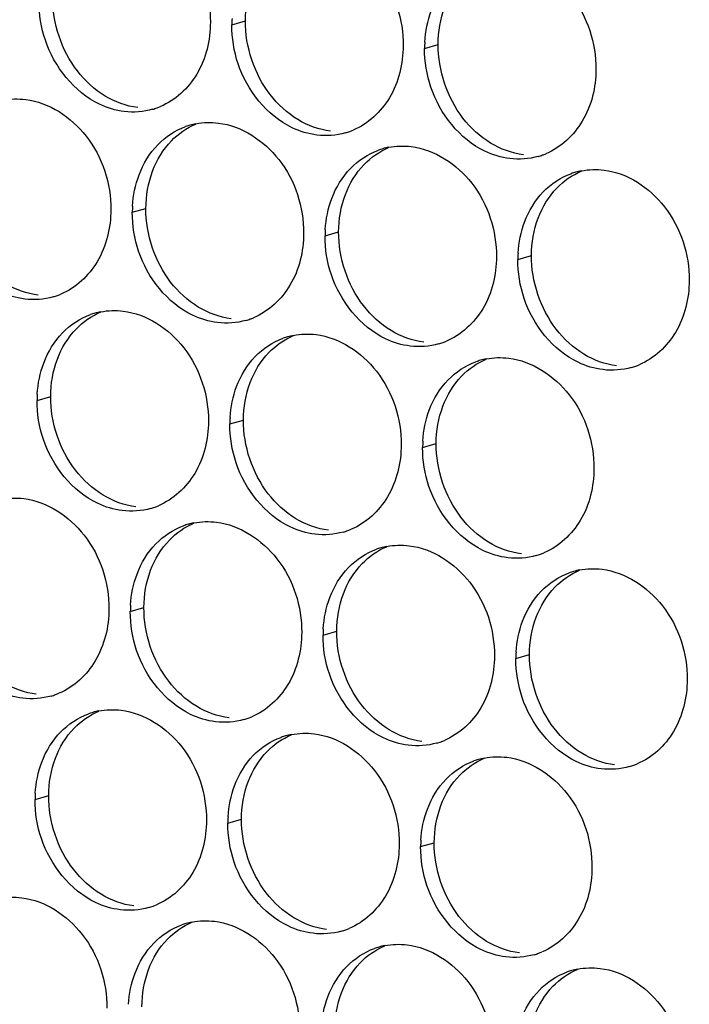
# Paper-space layout '45651_1_3' of a CAD drawing. Header units: millimetres. Extents: x -231 to 594, y 0 to 420.
# Tile 101 of 247: x 148.45 to 153.73, y 138.39 to 146.14. Entities that reach past the tile are written whole.
import ezdxf

# ---------------------------------------------------------------- set-up
doc = ezdxf.new("R2010")
doc.units = ezdxf.units.MM
doc.header["$LTSCALE"] = 32.67
doc.layers.add('02___PRT_ALL_AXES', color=7, linetype='CONTINUOUS')

psp = doc.layouts.new('45651_1_3')

# ---------------------------------------------------------------- linework, layer by layer
at = {"layer": '02___PRT_ALL_AXES', "color": 7, "linetype": 'CONTINUOUS'}
for p, q in [((150.121, 146.1047), (150.2282, 146.1354)), ((151.6406, 145.9192), (151.7478, 145.9499)), ((149.3366, 144.6271), (149.4438, 144.6578)), ((150.8561, 144.4416), (150.9633, 144.4723)), ((152.3757, 144.2561), (152.4829, 144.2868)), ((148.5859, 143.1453), (148.6931, 143.176)), ((150.1055, 142.9598), (150.2127, 142.9905)), ((151.625, 142.7744), (151.7322, 142.805)), ((149.321, 141.4822), (149.4282, 141.5129)), ((150.8406, 141.2967), (150.9478, 141.3274)), ((152.3602, 141.1112), (152.4674, 141.1419)), ((148.5703, 140.0004), (148.6775, 140.0311)), ((150.0899, 139.8149), (150.1971, 139.8456)), ((151.6095, 139.6295), (151.7167, 139.6601))]:
    psp.add_line(p, q, dxfattribs=at)
at = {"layer": '02___PRT_ALL_AXES', "color": 3, "linetype": 'CONTINUOUS'}
for centre, radius, start, end in [((151.0128, 146.1003), 0.8918, 176.51802, 179.71686), ((152.5324, 145.9148), 0.8918, 176.51802, 179.71686), ((149.3462, 145.9657), 0.5481, 289.77289, 292.73686), ((149.3468, 145.9643), 0.5467, 285.94061, 289.76751), ((149.942, 144.7881), 0.5467, 105.94061, 109.76751), ((149.9434, 144.783), 0.5519, 100.97724, 105.93831), ((150.8663, 145.7789), 0.5467, 285.94061, 289.76751), ((150.8658, 145.7802), 0.5481, 289.77289, 292.73686), ((151.4615, 144.6026), 0.5467, 105.94061, 109.76751), ((151.463, 144.5976), 0.5519, 100.97724, 105.93831), ((152.3859, 145.5934), 0.5467, 285.94061, 289.76751), ((152.3854, 145.5947), 0.5481, 289.77289, 292.73686), ((152.9811, 144.4171), 0.5467, 105.94061, 109.76751), ((152.9825, 144.4121), 0.5519, 100.97724, 105.93831), ((150.2284, 144.6227), 0.8918, 176.51802, 179.71686), ((151.748, 144.4372), 0.8918, 176.51802, 179.71686), ((153.2675, 144.2517), 0.8918, 176.51802, 179.71686), ((148.5623, 144.4867), 0.5467, 285.94061, 289.76751), ((148.5618, 144.488), 0.5481, 289.77289, 292.73686), ((149.1913, 143.3063), 0.5467, 105.94061, 109.76751), ((149.1927, 143.3013), 0.5519, 100.97724, 105.93831), ((150.0819, 144.3012), 0.5467, 285.94061, 289.76751), ((150.0814, 144.3025), 0.5481, 289.77289, 292.73686), ((150.7109, 143.1208), 0.5467, 105.94061, 109.76751), ((150.7123, 143.1158), 0.5519, 100.97724, 105.93831), ((151.6015, 144.1157), 0.5467, 285.94061, 289.76751), ((151.6009, 144.1171), 0.5481, 289.77289, 292.73686), ((152.2305, 142.9353), 0.5467, 105.94061, 109.76751), ((152.2319, 142.9303), 0.5519, 100.97724, 105.93831), ((153.1211, 143.9303), 0.5467, 285.94061, 289.76751), ((153.1205, 143.9316), 0.5481, 289.77289, 292.73686), ((149.4777, 143.1409), 0.8918, 176.51802, 179.71686), ((150.9973, 142.9554), 0.8918, 176.51802, 179.71686), ((152.5169, 142.7699), 0.8918, 176.51802, 179.71686), ((149.3312, 142.8194), 0.5467, 285.94061, 289.76751), ((149.3307, 142.8208), 0.5481, 289.77289, 292.73686), ((149.9264, 141.6432), 0.5467, 105.94061, 109.76751), ((149.9278, 141.6381), 0.5519, 100.97724, 105.93831), ((150.8503, 142.6353), 0.5481, 289.77289, 292.73686), ((150.8508, 142.634), 0.5467, 285.94061, 289.76751), ((151.446, 141.4577), 0.5467, 105.94061, 109.76751), ((151.4474, 141.4527), 0.5519, 100.97724, 105.93831), ((152.3704, 142.4485), 0.5467, 285.94061, 289.76751), ((152.3699, 142.4498), 0.5481, 289.77289, 292.73686), ((152.9656, 141.2722), 0.5467, 105.94061, 109.76751), ((152.967, 141.2672), 0.5519, 100.97724, 105.93831), ((150.2128, 141.4778), 0.8918, 176.51802, 179.71686), ((151.7324, 141.2923), 0.8918, 176.51802, 179.71686), ((153.252, 141.1068), 0.8918, 176.51802, 179.71686), ((148.5468, 141.3418), 0.5467, 285.94061, 289.76751), ((148.5462, 141.3431), 0.5481, 289.77289, 292.73686), ((149.1757, 140.1614), 0.5467, 105.94061, 109.76751), ((149.1772, 140.1564), 0.5519, 100.97724, 105.93831), ((150.0658, 141.1576), 0.5481, 289.77289, 292.73686), ((150.0663, 141.1563), 0.5467, 285.94061, 289.76751), ((150.6953, 139.9759), 0.5467, 105.94061, 109.76751), ((150.6967, 139.9709), 0.5519, 100.97724, 105.93831), ((151.5859, 140.9708), 0.5467, 285.94061, 289.76751), ((151.5854, 140.9722), 0.5481, 289.77289, 292.73686), ((152.2149, 139.7905), 0.5467, 105.94061, 109.76751), ((152.2163, 139.7854), 0.5519, 100.97724, 105.93831), ((153.1055, 140.7854), 0.5467, 285.94061, 289.76751), ((153.105, 140.7867), 0.5481, 289.77289, 292.73686), ((149.4622, 139.996), 0.8918, 176.51802, 179.71686), ((150.9817, 139.8105), 0.8918, 176.51802, 179.71686), ((152.5013, 139.6251), 0.8918, 176.51802, 179.71686), ((149.3157, 139.6746), 0.5467, 285.94061, 289.76751), ((149.3151, 139.6759), 0.5481, 289.77289, 292.73686), ((149.9109, 138.4983), 0.5467, 105.94061, 109.76751), ((149.9123, 138.4933), 0.5519, 100.97724, 105.93831), ((150.8353, 139.4891), 0.5467, 285.94061, 289.76751), ((150.8347, 139.4904), 0.5481, 289.77289, 292.73686), ((151.4305, 138.3128), 0.5467, 105.94061, 109.76751), ((151.4319, 138.3078), 0.5519, 100.97724, 105.93831), ((152.3548, 139.3036), 0.5467, 285.94061, 289.76751), ((152.3543, 139.3049), 0.5481, 289.77289, 292.73686), ((152.95, 138.1273), 0.5467, 105.94061, 109.76751), ((152.9515, 138.1223), 0.5519, 100.97724, 105.93831)]:
    psp.add_arc(centre, radius, start, end, dxfattribs=at)
for points, knots in [([(149.2807, 146.994), (149.465, 146.9715), (149.8284, 146.7304), (149.9532, 146.3293), (149.9522, 146.1253)], [0, 0, 0, 0, 0.476473, 1, 1, 1, 1]), ([(150.8003, 146.8085), (150.9846, 146.786), (151.3479, 146.5449), (151.4728, 146.1438), (151.4717, 145.9399)], [0, 0, 0, 0, 0.476473, 1, 1, 1, 1]), ([(152.3198, 146.623), (152.5041, 146.6005), (152.8675, 146.3594), (152.9923, 145.9584), (152.9913, 145.7544)], [0, 0, 0, 0, 0.476473, 1, 1, 1, 1]), ([(149.9522, 146.1253), (149.9515, 145.984), (149.8885, 145.7078), (149.6759, 145.5095), (149.5581, 145.4601)], [0, 0, 0, 0, 0.525086, 1, 1, 1, 1]), ([(149.2729, 145.4215), (149.2053, 145.4298), (148.925, 145.5136), (148.7213, 145.7746), (148.6513, 145.983)], [0, 0, 0, 0, 0.236458, 1, 1, 1, 1]), ([(151.4717, 145.9399), (151.471, 145.7986), (151.4081, 145.5223), (151.1955, 145.324), (151.0777, 145.2746)], [0, 0, 0, 0, 0.525086, 1, 1, 1, 1]), ([(150.7925, 145.2361), (150.7249, 145.2443), (150.4445, 145.3282), (150.2409, 145.5892), (150.1709, 145.7976)], [0, 0, 0, 0, 0.236458, 1, 1, 1, 1]), ([(152.9913, 145.7544), (152.9906, 145.6131), (152.9276, 145.3369), (152.7151, 145.1386), (152.5972, 145.0892)], [0, 0, 0, 0, 0.525086, 1, 1, 1, 1]), ([(152.3121, 145.0506), (152.2445, 145.0588), (151.9641, 145.1427), (151.7605, 145.4037), (151.6905, 145.6121)], [0, 0, 0, 0, 0.236458, 1, 1, 1, 1]), ([(148.4962, 145.5163), (148.6805, 145.4938), (149.0439, 145.2527), (149.1687, 144.8517), (149.1677, 144.6477)], [0, 0, 0, 0, 0.476473, 1, 1, 1, 1]), ([(150.0158, 145.3309), (150.2001, 145.3084), (150.5635, 145.0673), (150.6883, 144.6662), (150.6873, 144.4622)], [0, 0, 0, 0, 0.476473, 1, 1, 1, 1]), ([(151.5354, 145.1454), (151.7197, 145.1229), (152.0831, 144.8818), (152.2079, 144.4807), (152.2069, 144.2767)], [0, 0, 0, 0, 0.476473, 1, 1, 1, 1]), ([(153.055, 144.9599), (153.2393, 144.9374), (153.6027, 144.6963), (153.7275, 144.2953), (153.7265, 144.0913)], [0, 0, 0, 0, 0.476473, 1, 1, 1, 1]), ([(149.1677, 144.6477), (149.167, 144.5064), (149.104, 144.2302), (148.8915, 144.0319), (148.7736, 143.9825)], [0, 0, 0, 0, 0.525086, 1, 1, 1, 1]), ([(148.4885, 143.9439), (148.4209, 143.9521), (148.1405, 144.036), (147.9368, 144.297), (147.8669, 144.5054)], [0, 0, 0, 0, 0.236458, 1, 1, 1, 1]), ([(150.6873, 144.4622), (150.6866, 144.3209), (150.6236, 144.0447), (150.4111, 143.8464), (150.2932, 143.797)], [0, 0, 0, 0, 0.525086, 1, 1, 1, 1]), ([(150.008, 143.7584), (149.9405, 143.7667), (149.6601, 143.8505), (149.4564, 144.1115), (149.3865, 144.3199)], [0, 0, 0, 0, 0.236458, 1, 1, 1, 1]), ([(152.2069, 144.2767), (152.2062, 144.1354), (152.1432, 143.8592), (151.9307, 143.6609), (151.8128, 143.6115)], [0, 0, 0, 0, 0.525086, 1, 1, 1, 1]), ([(151.5276, 143.5729), (151.46, 143.5812), (151.1797, 143.665), (150.976, 143.926), (150.9061, 144.1344)], [0, 0, 0, 0, 0.236458, 1, 1, 1, 1]), ([(153.7265, 144.0913), (153.7258, 143.95), (153.6628, 143.6737), (153.4503, 143.4754), (153.3324, 143.426)], [0, 0, 0, 0, 0.525086, 1, 1, 1, 1]), ([(153.0472, 143.3875), (152.9796, 143.3957), (152.6993, 143.4796), (152.4956, 143.7406), (152.4256, 143.949)], [0, 0, 0, 0, 0.236458, 1, 1, 1, 1]), ([(149.2651, 143.8491), (149.4494, 143.8266), (149.8128, 143.5855), (149.9376, 143.1844), (149.9366, 142.9804)], [0, 0, 0, 0, 0.476473, 1, 1, 1, 1]), ([(150.7847, 143.6636), (150.969, 143.6411), (151.3324, 143.4), (151.4572, 142.999), (151.4562, 142.795)], [0, 0, 0, 0, 0.476473, 1, 1, 1, 1]), ([(152.3043, 143.4781), (152.4886, 143.4556), (152.852, 143.2145), (152.9768, 142.8135), (152.9758, 142.6095)], [0, 0, 0, 0, 0.476473, 1, 1, 1, 1]), ([(149.9366, 142.9804), (149.9359, 142.8391), (149.8729, 142.5629), (149.6604, 142.3646), (149.5425, 142.3152)], [0, 0, 0, 0, 0.525086, 1, 1, 1, 1]), ([(149.2574, 142.2766), (149.1898, 142.2849), (148.9094, 142.3687), (148.7058, 142.6298), (148.6358, 142.8382)], [0, 0, 0, 0, 0.236458, 1, 1, 1, 1]), ([(151.4562, 142.795), (151.4555, 142.6537), (151.3925, 142.3775), (151.18, 142.1791), (151.0621, 142.1298)], [0, 0, 0, 0, 0.525086, 1, 1, 1, 1]), ([(150.7769, 142.0912), (150.7094, 142.0994), (150.429, 142.1833), (150.2253, 142.4443), (150.1554, 142.6527)], [0, 0, 0, 0, 0.236458, 1, 1, 1, 1]), ([(152.9758, 142.6095), (152.9751, 142.4682), (152.9121, 142.192), (152.6996, 141.9937), (152.5817, 141.9443)], [0, 0, 0, 0, 0.525086, 1, 1, 1, 1]), ([(152.2965, 141.9057), (152.229, 141.9139), (151.9486, 141.9978), (151.7449, 142.2588), (151.675, 142.4672)], [0, 0, 0, 0, 0.236458, 1, 1, 1, 1]), ([(148.4807, 142.3714), (148.665, 142.349), (149.0284, 142.1078), (149.1532, 141.7068), (149.1522, 141.5028)], [0, 0, 0, 0, 0.476473, 1, 1, 1, 1]), ([(150.0003, 142.186), (150.1846, 142.1635), (150.548, 141.9224), (150.6728, 141.5213), (150.6718, 141.3173)], [0, 0, 0, 0, 0.476473, 1, 1, 1, 1]), ([(151.5199, 142.0005), (151.7042, 141.978), (152.0675, 141.7369), (152.1923, 141.3358), (152.1913, 141.1318)], [0, 0, 0, 0, 0.476473, 1, 1, 1, 1]), ([(153.0394, 141.815), (153.2237, 141.7925), (153.5871, 141.5514), (153.7119, 141.1504), (153.7109, 140.9464)], [0, 0, 0, 0, 0.476473, 1, 1, 1, 1]), ([(149.1522, 141.5028), (149.1515, 141.3615), (149.0885, 141.0853), (148.876, 140.887), (148.7581, 140.8376)], [0, 0, 0, 0, 0.525086, 1, 1, 1, 1]), ([(148.4729, 140.799), (148.4053, 140.8073), (148.125, 140.8911), (147.9213, 141.1521), (147.8514, 141.3605)], [0, 0, 0, 0, 0.236458, 1, 1, 1, 1]), ([(150.6718, 141.3173), (150.6711, 141.176), (150.6081, 140.8998), (150.3955, 140.7015), (150.2777, 140.6521)], [0, 0, 0, 0, 0.525086, 1, 1, 1, 1]), ([(149.9925, 140.6135), (149.9249, 140.6218), (149.6445, 140.7056), (149.4409, 140.9666), (149.3709, 141.175)], [0, 0, 0, 0, 0.236458, 1, 1, 1, 1]), ([(152.1913, 141.1318), (152.1906, 140.9905), (152.1277, 140.7143), (151.9151, 140.516), (151.7973, 140.4666)], [0, 0, 0, 0, 0.525086, 1, 1, 1, 1]), ([(151.5121, 140.428), (151.4445, 140.4363), (151.1641, 140.5201), (150.9605, 140.7812), (150.8905, 140.9896)], [0, 0, 0, 0, 0.236458, 1, 1, 1, 1]), ([(153.7109, 140.9464), (153.7102, 140.8051), (153.6472, 140.5289), (153.4347, 140.3305), (153.3168, 140.2812)], [0, 0, 0, 0, 0.525086, 1, 1, 1, 1]), ([(153.0317, 140.2426), (152.9641, 140.2508), (152.6837, 140.3347), (152.4801, 140.5957), (152.4101, 140.8041)], [0, 0, 0, 0, 0.236458, 1, 1, 1, 1]), ([(149.2496, 140.7042), (149.4339, 140.6817), (149.7973, 140.4406), (149.9221, 140.0395), (149.9211, 139.8355)], [0, 0, 0, 0, 0.476473, 1, 1, 1, 1]), ([(150.7692, 140.5187), (150.9535, 140.4962), (151.3169, 140.2551), (151.4417, 139.8541), (151.4407, 139.6501)], [0, 0, 0, 0, 0.476473, 1, 1, 1, 1]), ([(152.2888, 140.3333), (152.4731, 140.3108), (152.8364, 140.0696), (152.9613, 139.6686), (152.9602, 139.4646)], [0, 0, 0, 0, 0.476473, 1, 1, 1, 1]), ([(149.9211, 139.8355), (149.9204, 139.6942), (149.8574, 139.418), (149.6449, 139.2197), (149.527, 139.1703)], [0, 0, 0, 0, 0.525086, 1, 1, 1, 1]), ([(149.2418, 139.1318), (149.1742, 139.14), (148.8939, 139.2239), (148.6902, 139.4849), (148.6203, 139.6933)], [0, 0, 0, 0, 0.236458, 1, 1, 1, 1]), ([(151.4407, 139.6501), (151.44, 139.5088), (151.377, 139.2326), (151.1644, 139.0342), (151.0466, 138.9849)], [0, 0, 0, 0, 0.525086, 1, 1, 1, 1]), ([(150.7614, 138.9463), (150.6938, 138.9545), (150.4135, 139.0384), (150.2098, 139.2994), (150.1398, 139.5078)], [0, 0, 0, 0, 0.236458, 1, 1, 1, 1]), ([(152.9602, 139.4646), (152.9595, 139.3233), (152.8966, 139.0471), (152.684, 138.8488), (152.5662, 138.7994)], [0, 0, 0, 0, 0.525086, 1, 1, 1, 1]), ([(152.281, 138.7608), (152.2134, 138.7691), (151.933, 138.8529), (151.7294, 139.1139), (151.6594, 139.3223)], [0, 0, 0, 0, 0.236458, 1, 1, 1, 1]), ([(148.4651, 139.2266), (148.6494, 139.2041), (149.0128, 138.963), (149.1376, 138.5619), (149.1366, 138.3579)], [0, 0, 0, 0, 0.476473, 1, 1, 1, 1]), ([(149.9847, 139.0411), (150.169, 139.0186), (150.5324, 138.7775), (150.6572, 138.3764), (150.6562, 138.1724)], [0, 0, 0, 0, 0.476473, 1, 1, 1, 1]), ([(151.5043, 138.8556), (151.6886, 138.8331), (152.052, 138.592), (152.1768, 138.1909), (152.1758, 137.9869)], [0, 0, 0, 0, 0.476473, 1, 1, 1, 1]), ([(153.0239, 138.6701), (153.2082, 138.6476), (153.5716, 138.4065), (153.6964, 138.0055), (153.6954, 137.8015)], [0, 0, 0, 0, 0.476473, 1, 1, 1, 1])]:
    psp.add_open_spline(points, degree=3, knots=knots, dxfattribs=at)
at = {"layer": '02___PRT_ALL_AXES', "color": 7, "linetype": 'CONTINUOUS'}
for points in [[(150.2282, 146.1354), (150.2287, 146.2352), (150.2459, 146.3366), (150.2811, 146.43)], [(148.9037, 145.7408), (148.7789, 145.9022), (148.7076, 146.1169), (148.7086, 146.3209)], [(151.7478, 145.9499), (151.7483, 146.0497), (151.7655, 146.1511), (151.8007, 146.2445)], [(150.4233, 145.5553), (150.2985, 145.7167), (150.2272, 145.9314), (150.2282, 146.1354)], [(151.9428, 145.3698), (151.818, 145.5312), (151.7468, 145.7459), (151.7478, 145.9499)], [(149.1219, 145.5436), (149.0381, 145.5944), (148.9637, 145.6632), (148.9037, 145.7408)], [(149.3801, 145.4522), (149.2895, 145.4633), (149.2, 145.4963), (149.1219, 145.5436)], [(150.6415, 145.3581), (150.5577, 145.4089), (150.4832, 145.4778), (150.4233, 145.5553)], [(149.6443, 145.1895), (149.6987, 145.2459), (149.7656, 145.2927), (149.8378, 145.323)], [(150.8997, 145.2667), (150.8091, 145.2778), (150.7196, 145.3108), (150.6415, 145.3581)], [(152.1611, 145.1727), (152.0773, 145.2235), (152.0028, 145.2923), (151.9428, 145.3698)], [(149.4966, 144.9524), (149.5295, 145.0395), (149.5796, 145.1226), (149.6443, 145.1895)], [(152.4193, 145.0813), (152.3287, 145.0923), (152.2392, 145.1254), (152.1611, 145.1727)], [(151.1639, 145.0041), (151.2183, 145.0604), (151.2852, 145.1072), (151.3574, 145.1375)], [(151.0162, 144.7669), (151.049, 144.854), (151.0992, 144.9371), (151.1639, 145.0041)], [(149.4438, 144.6578), (149.4442, 144.7575), (149.4615, 144.859), (149.4966, 144.9524)], [(152.6835, 144.8186), (152.7379, 144.875), (152.8047, 144.9217), (152.877, 144.952)], [(150.9633, 144.4723), (150.9638, 144.572), (150.9811, 144.6735), (151.0162, 144.7669)], [(152.5358, 144.5814), (152.5686, 144.6686), (152.6188, 144.7516), (152.6835, 144.8186)], [(149.6388, 144.0777), (149.514, 144.239), (149.4427, 144.4538), (149.4438, 144.6578)], [(152.4829, 144.2868), (152.4834, 144.3866), (152.5007, 144.488), (152.5358, 144.5814)], [(151.1584, 143.8922), (151.0336, 144.0536), (150.9623, 144.2683), (150.9633, 144.4723)], [(152.678, 143.7067), (152.5532, 143.8681), (152.4819, 144.0828), (152.4829, 144.2868)], [(148.5957, 143.9746), (148.505, 143.9856), (148.4156, 144.0187), (148.3375, 144.066)], [(149.8571, 143.8805), (149.7732, 143.9313), (149.6988, 144.0001), (149.6388, 144.0777)], [(148.8936, 143.7078), (148.9481, 143.7641), (149.0149, 143.8109), (149.0872, 143.8412)], [(150.1152, 143.7891), (150.0246, 143.8002), (149.9352, 143.8332), (149.8571, 143.8805)], [(151.3767, 143.695), (151.2928, 143.7458), (151.2184, 143.8146), (151.1584, 143.8922)], [(148.746, 143.4706), (148.7788, 143.5577), (148.8289, 143.6408), (148.8936, 143.7078)], [(151.6348, 143.6036), (151.5442, 143.6147), (151.4547, 143.6477), (151.3767, 143.695)], [(152.8962, 143.5095), (152.8124, 143.5603), (152.738, 143.6292), (152.678, 143.7067)], [(150.4132, 143.5223), (150.4676, 143.5787), (150.5345, 143.6254), (150.6067, 143.6557)], [(150.2656, 143.2851), (150.2984, 143.3723), (150.3485, 143.4553), (150.4132, 143.5223)], [(148.6931, 143.176), (148.6936, 143.2758), (148.7108, 143.3772), (148.746, 143.4706)], [(151.9328, 143.3368), (151.9872, 143.3932), (152.0541, 143.44), (152.1263, 143.4702)], [(153.1544, 143.4181), (153.0638, 143.4292), (152.9743, 143.4622), (152.8962, 143.5095)], [(151.7851, 143.0996), (151.8179, 143.1868), (151.8681, 143.2698), (151.9328, 143.3368)], [(150.2127, 142.9905), (150.2132, 143.0903), (150.2304, 143.1917), (150.2656, 143.2851)], [(148.8881, 142.5959), (148.7633, 142.7573), (148.6921, 142.972), (148.6931, 143.176)], [(151.7322, 142.805), (151.7327, 142.9048), (151.75, 143.0063), (151.7851, 143.0996)], [(150.4077, 142.4104), (150.2829, 142.5718), (150.2116, 142.7865), (150.2127, 142.9905)], [(151.9273, 142.2249), (151.8025, 142.3863), (151.7312, 142.601), (151.7322, 142.805)], [(149.1064, 142.3987), (149.0225, 142.4495), (148.9481, 142.5183), (148.8881, 142.5959)], [(149.3646, 142.3073), (149.2739, 142.3184), (149.1845, 142.3514), (149.1064, 142.3987)], [(150.626, 142.2132), (150.5421, 142.264), (150.4677, 142.3329), (150.4077, 142.4104)], [(150.8841, 142.1219), (150.7935, 142.1329), (150.7041, 142.1659), (150.626, 142.2132)], [(152.1456, 142.0278), (152.0617, 142.0786), (151.9873, 142.1474), (151.9273, 142.2249)], [(149.6288, 142.0447), (149.6832, 142.101), (149.75, 142.1478), (149.8223, 142.1781)], [(149.4811, 141.8075), (149.5139, 141.8946), (149.5641, 141.9777), (149.6288, 142.0447)], [(151.1484, 141.8592), (151.2028, 141.9155), (151.2696, 141.9623), (151.3419, 141.9926)], [(152.4037, 141.9364), (152.3131, 141.9474), (152.2236, 141.9805), (152.1456, 142.0278)], [(151.0007, 141.622), (151.0335, 141.7091), (151.0837, 141.7922), (151.1484, 141.8592)], [(149.4282, 141.5129), (149.4287, 141.6126), (149.446, 141.7141), (149.4811, 141.8075)], [(152.6679, 141.6737), (152.7224, 141.7301), (152.7892, 141.7768), (152.8615, 141.8071)], [(152.5203, 141.4365), (152.5531, 141.5237), (152.6032, 141.6067), (152.6679, 141.6737)], [(150.9478, 141.3274), (150.9483, 141.4272), (150.9655, 141.5286), (151.0007, 141.622)], [(149.6233, 140.9328), (149.4985, 141.0941), (149.4272, 141.3089), (149.4282, 141.5129)], [(152.4674, 141.1419), (152.4679, 141.2417), (152.4851, 141.3431), (152.5203, 141.4365)], [(151.1429, 140.7473), (151.018, 140.9087), (150.9468, 141.1234), (150.9478, 141.3274)], [(152.6624, 140.5618), (152.5376, 140.7232), (152.4664, 140.9379), (152.4674, 141.1419)], [(148.5801, 140.8297), (148.4895, 140.8407), (148.4, 140.8738), (148.322, 140.9211)], [(149.8415, 140.7356), (149.7577, 140.7864), (149.6833, 140.8552), (149.6233, 140.9328)], [(150.0997, 140.6442), (150.0091, 140.6553), (149.9196, 140.6883), (149.8415, 140.7356)], [(151.3611, 140.5501), (151.2773, 140.6009), (151.2028, 140.6697), (151.1429, 140.7473)], [(148.8781, 140.5629), (148.9325, 140.6192), (148.9994, 140.666), (149.0716, 140.6963)], [(148.7304, 140.3257), (148.7632, 140.4129), (148.8134, 140.4959), (148.8781, 140.5629)], [(150.3977, 140.3774), (150.4521, 140.4338), (150.5189, 140.4805), (150.5912, 140.5108)], [(151.6193, 140.4587), (151.5287, 140.4698), (151.4392, 140.5028), (151.3611, 140.5501)], [(152.8807, 140.3646), (152.7968, 140.4154), (152.7224, 140.4843), (152.6624, 140.5618)], [(150.25, 140.1402), (150.2828, 140.2274), (150.333, 140.3104), (150.3977, 140.3774)], [(153.1389, 140.2733), (153.0482, 140.2843), (152.9588, 140.3173), (152.8807, 140.3646)], [(148.6775, 140.0311), (148.678, 140.1309), (148.6953, 140.2323), (148.7304, 140.3257)], [(151.9173, 140.1919), (151.9717, 140.2483), (152.0385, 140.2951), (152.1108, 140.3253)], [(151.7696, 139.9547), (151.8024, 140.0419), (151.8526, 140.1249), (151.9173, 140.1919)], [(150.1971, 139.8456), (150.1976, 139.9454), (150.2149, 140.0468), (150.25, 140.1402)], [(148.8726, 139.451), (148.7478, 139.6124), (148.6765, 139.8271), (148.6775, 140.0311)], [(151.7167, 139.6601), (151.7172, 139.7599), (151.7344, 139.8614), (151.7696, 139.9547)], [(150.3922, 139.2655), (150.2674, 139.4269), (150.1961, 139.6416), (150.1971, 139.8456)], [(151.9118, 139.0801), (151.787, 139.2414), (151.7157, 139.4561), (151.7167, 139.6601)], [(149.0909, 139.2538), (149.007, 139.3046), (148.9326, 139.3735), (148.8726, 139.451)], [(149.349, 139.1624), (149.2584, 139.1735), (149.1689, 139.2065), (149.0909, 139.2538)], [(150.6104, 139.0684), (150.5266, 139.1192), (150.4522, 139.188), (150.3922, 139.2655)], [(149.6132, 138.8998), (149.6677, 138.9561), (149.7345, 139.0029), (149.8068, 139.0332)], [(150.8686, 138.977), (150.778, 138.988), (150.6885, 139.0211), (150.6104, 139.0684)], [(152.13, 138.8829), (152.0462, 138.9337), (151.9717, 139.0025), (151.9118, 139.0801)], [(149.4656, 138.6626), (149.4984, 138.7497), (149.5485, 138.8328), (149.6132, 138.8998)], [(152.3882, 138.7915), (152.2976, 138.8025), (152.2081, 138.8356), (152.13, 138.8829)], [(151.1328, 138.7143), (151.1872, 138.7707), (151.2541, 138.8174), (151.3263, 138.8477)], [(150.9851, 138.4771), (151.018, 138.5643), (151.0681, 138.6473), (151.1328, 138.7143)], [(149.4127, 138.368), (149.4132, 138.4677), (149.4304, 138.5692), (149.4656, 138.6626)], [(152.6524, 138.5288), (152.7068, 138.5852), (152.7737, 138.6319), (152.8459, 138.6622)], [(152.5047, 138.2916), (152.5375, 138.3788), (152.5877, 138.4618), (152.6524, 138.5288)], [(150.9323, 138.1825), (150.9327, 138.2823), (150.95, 138.3837), (150.9851, 138.4771)]]:
    psp.add_open_spline(points, degree=3, dxfattribs=at)
at = {"layer": '02___PRT_ALL_AXES', "color": 3, "linetype": 'CONTINUOUS'}
for points in [[(148.6513, 145.983), (148.6183, 146.0814), (148.6009, 146.1865), (148.6014, 146.2902)], [(151.6422, 145.969), (151.6473, 146.0522), (151.6641, 146.1358), (151.6935, 146.2138)], [(150.1709, 145.7976), (150.1379, 145.8959), (150.1205, 146.001), (150.121, 146.1047)], [(151.6905, 145.6121), (151.6575, 145.7104), (151.6401, 145.8155), (151.6406, 145.9192)], [(148.3187, 145.5103), (148.3768, 145.5216), (148.4375, 145.5235), (148.4962, 145.5163)], [(149.4969, 145.4386), (149.4249, 145.4181), (149.3472, 145.4125), (149.2729, 145.4215)], [(149.8383, 145.3249), (149.8964, 145.3362), (149.957, 145.338), (150.0158, 145.3309)], [(149.5371, 145.1589), (149.598, 145.2219), (149.6747, 145.2729), (149.7571, 145.3026)], [(151.0165, 145.2532), (150.9445, 145.2326), (150.8668, 145.227), (150.7925, 145.2361)], [(149.3895, 144.9217), (149.4223, 145.0088), (149.4724, 145.0919), (149.5371, 145.1589)], [(151.3579, 145.1394), (151.416, 145.1507), (151.4766, 145.1526), (151.5354, 145.1454)], [(151.0567, 144.9734), (151.1175, 145.0364), (151.1942, 145.0875), (151.2766, 145.1171)], [(152.5361, 145.0677), (152.4641, 145.0471), (152.3864, 145.0415), (152.3121, 145.0506)], [(149.3382, 144.6768), (149.3433, 144.7601), (149.3601, 144.8436), (149.3895, 144.9217)], [(150.909, 144.7362), (150.9418, 144.8234), (150.992, 144.9064), (151.0567, 144.9734)], [(152.5763, 144.7879), (152.6371, 144.8509), (152.7138, 144.902), (152.7962, 144.9316)], [(152.8774, 144.9539), (152.9356, 144.9652), (152.9962, 144.9671), (153.055, 144.9599)], [(152.4286, 144.5507), (152.4614, 144.6379), (152.5116, 144.7209), (152.5763, 144.7879)], [(150.8578, 144.4914), (150.8628, 144.5746), (150.8797, 144.6582), (150.909, 144.7362)], [(149.3865, 144.3199), (149.3535, 144.4183), (149.336, 144.5233), (149.3366, 144.6271)], [(152.3774, 144.3059), (152.3824, 144.3891), (152.3992, 144.4727), (152.4286, 144.5507)], [(150.9061, 144.1344), (150.8731, 144.2328), (150.8556, 144.3379), (150.8561, 144.4416)], [(152.4256, 143.949), (152.3926, 144.0473), (152.3752, 144.1524), (152.3757, 144.2561)], [(148.7125, 143.961), (148.6405, 143.9404), (148.5628, 143.9348), (148.4885, 143.9439)], [(149.0876, 143.8431), (149.1457, 143.8544), (149.2064, 143.8563), (149.2651, 143.8491)], [(148.7864, 143.6771), (148.8473, 143.7401), (148.924, 143.7912), (149.0064, 143.8208)], [(150.232, 143.7755), (150.16, 143.755), (150.0824, 143.7493), (150.008, 143.7584)], [(148.6388, 143.4399), (148.6716, 143.5271), (148.7217, 143.6101), (148.7864, 143.6771)], [(150.306, 143.4916), (150.3669, 143.5546), (150.4436, 143.6057), (150.526, 143.6353)], [(150.6072, 143.6576), (150.6653, 143.6689), (150.7259, 143.6708), (150.7847, 143.6636)], [(151.7516, 143.59), (151.6796, 143.5695), (151.602, 143.5639), (151.5276, 143.5729)], [(150.1584, 143.2544), (150.1912, 143.3416), (150.2413, 143.4246), (150.306, 143.4916)], [(151.8256, 143.3062), (151.8864, 143.3691), (151.9631, 143.4202), (152.0456, 143.4498)], [(152.1268, 143.4722), (152.1849, 143.4834), (152.2455, 143.4853), (152.3043, 143.4781)], [(148.5875, 143.1951), (148.5926, 143.2783), (148.6094, 143.3619), (148.6388, 143.4399)], [(153.2712, 143.4046), (153.1992, 143.384), (153.1215, 143.3784), (153.0472, 143.3875)], [(151.6779, 143.069), (151.7108, 143.1561), (151.7609, 143.2392), (151.8256, 143.3062)], [(150.1071, 143.0096), (150.1122, 143.0928), (150.129, 143.1764), (150.1584, 143.2544)], [(148.6358, 142.8382), (148.6028, 142.9365), (148.5854, 143.0416), (148.5859, 143.1453)], [(151.6267, 142.8241), (151.6317, 142.9073), (151.6486, 142.9909), (151.6779, 143.069)], [(150.1554, 142.6527), (150.1224, 142.751), (150.1049, 142.8561), (150.1055, 142.9598)], [(151.675, 142.4672), (151.642, 142.5655), (151.6245, 142.6706), (151.625, 142.7744)], [(148.3032, 142.3655), (148.3613, 142.3767), (148.4219, 142.3786), (148.4807, 142.3714)], [(149.4814, 142.2938), (149.4094, 142.2732), (149.3317, 142.2676), (149.2574, 142.2766)], [(149.5216, 142.014), (149.5824, 142.077), (149.6591, 142.128), (149.7415, 142.1577)], [(149.8227, 142.18), (149.8809, 142.1913), (149.9415, 142.1931), (150.0003, 142.186)], [(151.0009, 142.1083), (150.9289, 142.0877), (150.8513, 142.0821), (150.7769, 142.0912)], [(149.3739, 141.7768), (149.4067, 141.8639), (149.4569, 141.947), (149.5216, 142.014)], [(151.0412, 141.8285), (151.102, 141.8915), (151.1787, 141.9426), (151.2611, 141.9722)], [(151.3423, 141.9945), (151.4004, 142.0058), (151.4611, 142.0077), (151.5199, 142.0005)], [(152.5205, 141.9228), (152.4485, 141.9022), (152.3709, 141.8966), (152.2965, 141.9057)], [(150.8935, 141.5913), (150.9263, 141.6785), (150.9765, 141.7615), (151.0412, 141.8285)], [(152.8619, 141.809), (152.92, 141.8203), (152.9807, 141.8222), (153.0394, 141.815)], [(149.3226, 141.5319), (149.3277, 141.6152), (149.3445, 141.6987), (149.3739, 141.7768)], [(152.5607, 141.643), (152.6216, 141.706), (152.6983, 141.7571), (152.7807, 141.7867)], [(150.8422, 141.3465), (150.8473, 141.4297), (150.8641, 141.5133), (150.8935, 141.5913)], [(152.4131, 141.4058), (152.4459, 141.493), (152.496, 141.576), (152.5607, 141.643)], [(149.3709, 141.175), (149.3379, 141.2734), (149.3205, 141.3785), (149.321, 141.4822)], [(152.3618, 141.161), (152.3669, 141.2442), (152.3837, 141.3278), (152.4131, 141.4058)], [(150.8905, 140.9896), (150.8575, 141.0879), (150.8401, 141.193), (150.8406, 141.2967)], [(152.4101, 140.8041), (152.3771, 140.9024), (152.3597, 141.0075), (152.3602, 141.1112)], [(148.6969, 140.8161), (148.6249, 140.7955), (148.5472, 140.7899), (148.4729, 140.799)], [(148.7709, 140.5322), (148.8317, 140.5952), (148.9084, 140.6463), (148.9908, 140.6759)], [(149.0721, 140.6982), (149.1302, 140.7095), (149.1908, 140.7114), (149.2496, 140.7042)], [(150.2165, 140.6306), (150.1445, 140.6101), (150.0668, 140.6045), (149.9925, 140.6135)], [(148.6232, 140.295), (148.656, 140.3822), (148.7062, 140.4652), (148.7709, 140.5322)], [(150.5916, 140.5127), (150.6498, 140.524), (150.7104, 140.5259), (150.7692, 140.5187)], [(150.2905, 140.3467), (150.3513, 140.4097), (150.428, 140.4608), (150.5104, 140.4904)], [(151.7361, 140.4452), (151.6641, 140.4246), (151.5864, 140.419), (151.5121, 140.428)], [(150.1428, 140.1095), (150.1756, 140.1967), (150.2258, 140.2797), (150.2905, 140.3467)], [(152.1112, 140.3273), (152.1694, 140.3385), (152.23, 140.3404), (152.2888, 140.3333)], [(148.572, 140.0502), (148.577, 140.1334), (148.5939, 140.217), (148.6232, 140.295)], [(151.8101, 140.1613), (151.8709, 140.2243), (151.9476, 140.2753), (152.03, 140.3049)], [(153.2557, 140.2597), (153.1837, 140.2391), (153.106, 140.2335), (153.0317, 140.2426)], [(150.0916, 139.8647), (150.0966, 139.9479), (150.1134, 140.0315), (150.1428, 140.1095)], [(151.6624, 139.9241), (151.6952, 140.0112), (151.7454, 140.0943), (151.8101, 140.1613)], [(148.6203, 139.6933), (148.5872, 139.7916), (148.5698, 139.8967), (148.5703, 140.0004)], [(151.6111, 139.6792), (151.6162, 139.7624), (151.633, 139.846), (151.6624, 139.9241)], [(150.1398, 139.5078), (150.1068, 139.6061), (150.0894, 139.7112), (150.0899, 139.8149)], [(151.6594, 139.3223), (151.6264, 139.4206), (151.609, 139.5257), (151.6095, 139.6295)], [(148.2876, 139.2206), (148.3457, 139.2318), (148.4064, 139.2337), (148.4651, 139.2266)], [(149.4658, 139.1489), (149.3938, 139.1283), (149.3161, 139.1227), (149.2418, 139.1318)], [(149.8072, 139.0351), (149.8653, 139.0464), (149.926, 139.0483), (149.9847, 139.0411)], [(149.506, 138.8691), (149.5669, 138.9321), (149.6436, 138.9832), (149.726, 139.0128)], [(150.9854, 138.9634), (150.9134, 138.9428), (150.8357, 138.9372), (150.7614, 138.9463)], [(149.3584, 138.6319), (149.3912, 138.7191), (149.4413, 138.8021), (149.506, 138.8691)], [(151.0256, 138.6836), (151.0865, 138.7466), (151.1631, 138.7977), (151.2456, 138.8273)], [(151.3268, 138.8496), (151.3849, 138.8609), (151.4455, 138.8628), (151.5043, 138.8556)], [(152.505, 138.7779), (152.433, 138.7573), (152.3553, 138.7517), (152.281, 138.7608)], [(150.878, 138.4464), (150.9108, 138.5336), (150.9609, 138.6166), (151.0256, 138.6836)], [(152.5452, 138.4981), (152.606, 138.5611), (152.6827, 138.6122), (152.7651, 138.6418)], [(152.8464, 138.6641), (152.9045, 138.6754), (152.9651, 138.6773), (153.0239, 138.6701)], [(149.3071, 138.3871), (149.3122, 138.4703), (149.329, 138.5539), (149.3584, 138.6319)], [(152.3975, 138.2609), (152.4303, 138.3481), (152.4805, 138.4311), (152.5452, 138.4981)], [(150.8267, 138.2016), (150.8318, 138.2848), (150.8486, 138.3684), (150.878, 138.4464)]]:
    psp.add_open_spline(points, degree=3, dxfattribs=at)

doc.saveas('drawing.dxf')
